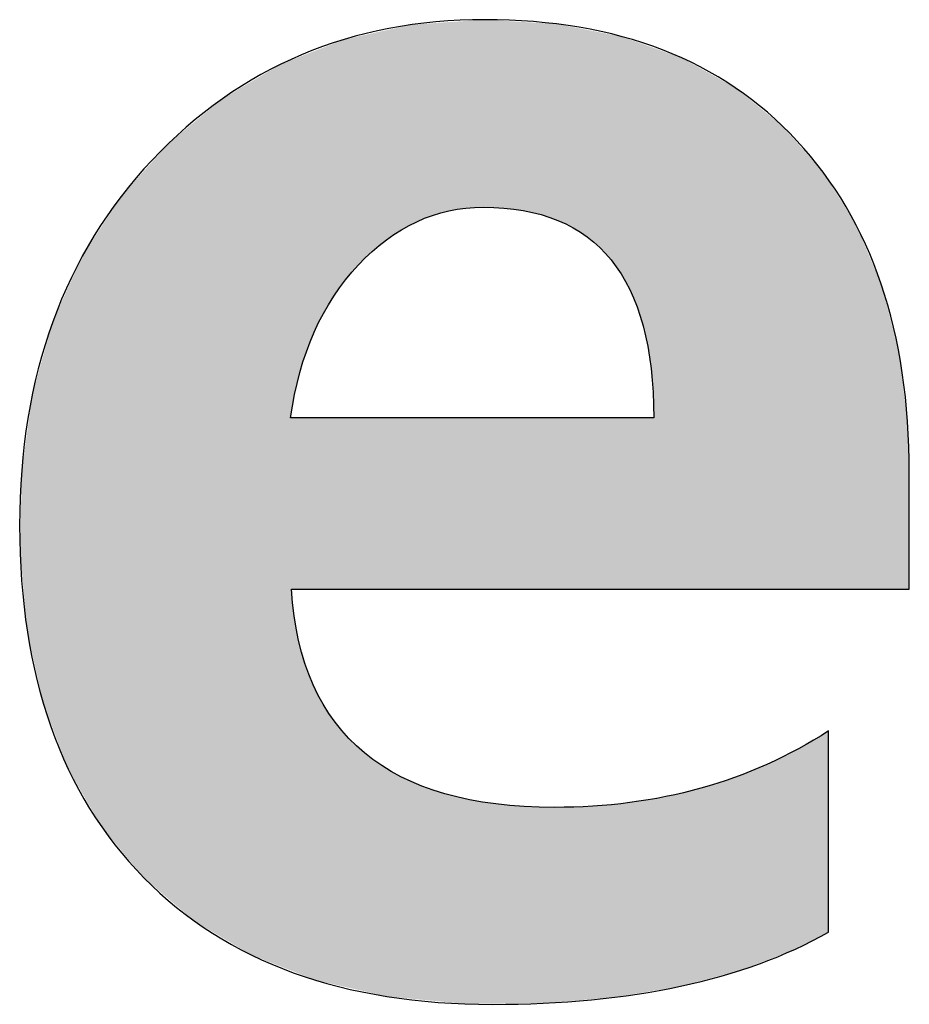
# Model space of a CAD drawing. Extents: x 68 to 125, y 76 to 211.
# Tile 82 of 89: x 101.39 to 102.66, y 206.31 to 207.71. Entities that reach past the tile are written whole.
import ezdxf

# ---------------------------------------------------------------- set-up
doc = ezdxf.new("R2010")
doc.units = 0
doc.layers.add('MAKE2D___U_53EF_U_89C1_U_0', color=7, linetype='CONTINUOUS')

# ---------------------------------------------------------------- blocks, each defined once
blk = doc.blocks.new('*U17')
at = {"layer": 'MAKE2D___U_53EF_U_89C1_U_0', "color": 252}
for points in [[(102.0125, 207.439), (102.0012, 207.7054), (102.0125, 207.7061)], [(102.0171, 207.4398), (102.0125, 207.7061), (102.0171, 207.7065)], [(102.0125, 207.439), (102.0125, 207.7061), (102.0171, 207.4398)], [(102.0238, 207.4409), (102.0171, 207.7065), (102.0238, 207.7069)], [(102.0171, 207.4398), (102.0171, 207.7065), (102.0238, 207.4409)], [(102.0252, 207.4411), (102.0238, 207.7069), (102.0252, 207.707)], [(102.0238, 207.4409), (102.0238, 207.7069), (102.0252, 207.4411)], [(102.0341, 207.4415), (102.0252, 207.707), (102.0341, 207.7076)], [(102.0252, 207.4411), (102.0252, 207.707), (102.0341, 207.4415)], [(102.0498, 207.4424), (102.0341, 207.7076), (102.0498, 207.7087)], [(102.0341, 207.4415), (102.0341, 207.7076), (102.0498, 207.4424)], [(102.0522, 207.4423), (102.0498, 207.7087), (102.0522, 207.7088)], [(102.0498, 207.4424), (102.0498, 207.7087), (102.0522, 207.4423)], [(102.0522, 207.4423), (102.0522, 207.7088), (102.068, 207.4416)], [(102.068, 207.4416), (102.0522, 207.7088), (102.068, 207.7079)], [(102.068, 207.4416), (102.068, 207.7079), (102.0791, 207.4412)], [(102.0791, 207.4412), (102.068, 207.7079), (102.0791, 207.7072)], [(102.0791, 207.4412), (102.0791, 207.7072), (102.1066, 207.4377)], [(102.1066, 207.4377), (102.0791, 207.7072), (102.1066, 207.7056)], [(101.9126, 207.3962), (101.8958, 207.6903), (101.9126, 207.6939)], [(101.9126, 207.3962), (101.9126, 207.6939), (101.9127, 207.3963)], [(101.9127, 207.3963), (101.9126, 207.6939), (101.9127, 207.6939)], [(101.9144, 207.3975), (101.9127, 207.6939), (101.9144, 207.6943)], [(101.9127, 207.3963), (101.9127, 207.6939), (101.9144, 207.3975)], [(101.919, 207.4005), (101.9144, 207.6943), (101.919, 207.6953)], [(101.9144, 207.3975), (101.9144, 207.6943), (101.919, 207.4005)], [(101.9337, 207.4103), (101.919, 207.6953), (101.9337, 207.6985)], [(101.919, 207.4005), (101.919, 207.6953), (101.9337, 207.4103)], [(101.9394, 207.4133), (101.9337, 207.6985), (101.9394, 207.6998)], [(101.9337, 207.4103), (101.9337, 207.6985), (101.9394, 207.4133)], [(101.9489, 207.4184), (101.9394, 207.6998), (101.9489, 207.7018)], [(101.9394, 207.4133), (101.9394, 207.6998), (101.9489, 207.4184)], [(101.9555, 207.4218), (101.9489, 207.7018), (101.9555, 207.7023)], [(101.9489, 207.4184), (101.9489, 207.7018), (101.9555, 207.4218)], [(101.9628, 207.4248), (101.9555, 207.7023), (101.9628, 207.7028)], [(101.9555, 207.4218), (101.9555, 207.7023), (101.9628, 207.4248)], [(101.978, 207.4308), (101.9628, 207.7028), (101.978, 207.7038)], [(101.9628, 207.4248), (101.9628, 207.7028), (101.978, 207.4308)], [(102.0012, 207.4372), (101.978, 207.7038), (102.0012, 207.7054)], [(101.978, 207.4308), (101.978, 207.7038), (102.0012, 207.4372)], [(102.0012, 207.4372), (102.0012, 207.7054), (102.0125, 207.439)], [(102.1066, 207.4377), (102.1066, 207.7056), (102.1289, 207.4326)], [(102.1289, 207.4326), (102.1066, 207.7056), (102.1289, 207.7043)], [(102.1289, 207.4326), (102.1289, 207.7043), (102.1293, 207.4325)], [(102.1293, 207.4325), (102.1289, 207.7043), (102.1293, 207.7043)], [(102.1293, 207.4325), (102.1293, 207.7043), (102.1322, 207.4318)], [(102.1322, 207.4318), (102.1293, 207.7043), (102.1322, 207.7041)], [(102.1322, 207.4318), (102.1322, 207.7041), (102.1343, 207.4311)], [(102.1343, 207.4311), (102.1322, 207.7041), (102.1343, 207.704)], [(102.1343, 207.4311), (102.1343, 207.704), (102.1351, 207.4308)], [(102.1351, 207.4308), (102.1343, 207.704), (102.1351, 207.7039)], [(102.1351, 207.4308), (102.1351, 207.7039), (102.1541, 207.4242)], [(102.1541, 207.4242), (102.1351, 207.7039), (102.1541, 207.7028)], [(102.1541, 207.4242), (102.1541, 207.7028), (102.1558, 207.4237)], [(102.1558, 207.4237), (102.1541, 207.7028), (102.1558, 207.7025)], [(102.1558, 207.4237), (102.1558, 207.7025), (102.158, 207.4226)], [(102.158, 207.4226), (102.1558, 207.7025), (102.158, 207.7021)], [(102.158, 207.4226), (102.158, 207.7021), (102.1725, 207.4156)], [(102.1725, 207.4156), (102.158, 207.7021), (102.1725, 207.6992)], [(102.1725, 207.4156), (102.1725, 207.6992), (102.1776, 207.4131)], [(102.1776, 207.4131), (102.1725, 207.6992), (102.1776, 207.6983)], [(102.1776, 207.4131), (102.1776, 207.6983), (102.1785, 207.4126)], [(102.1785, 207.4126), (102.1776, 207.6983), (102.1785, 207.6981)], [(102.1785, 207.4126), (102.1785, 207.6981), (102.1975, 207.4003)], [(102.1975, 207.4003), (102.1785, 207.6981), (102.1975, 207.6944)], [(102.1975, 207.4003), (102.1975, 207.6944), (102.2115, 207.3884)], [(102.2115, 207.3884), (102.1975, 207.6944), (102.2115, 207.6917)], [(101.8489, 207.3318), (101.8375, 207.675), (101.8489, 207.6794)], [(101.8524, 207.3366), (101.8489, 207.6794), (101.8524, 207.6808)], [(101.8489, 207.3318), (101.8489, 207.6794), (101.8524, 207.3366)], [(101.8541, 207.3391), (101.8524, 207.6808), (101.8541, 207.6812)], [(101.8524, 207.3366), (101.8524, 207.6808), (101.8541, 207.3391)], [(101.8567, 207.3421), (101.8541, 207.6812), (101.8567, 207.6817)], [(101.8541, 207.3391), (101.8541, 207.6812), (101.8567, 207.3421)], [(101.8712, 207.3589), (101.8567, 207.6817), (101.8712, 207.6849)], [(101.8567, 207.3421), (101.8567, 207.6817), (101.8712, 207.3589)], [(101.8725, 207.3604), (101.8712, 207.6849), (101.8725, 207.6852)], [(101.8712, 207.3589), (101.8712, 207.6849), (101.8725, 207.3604)], [(101.881, 207.3686), (101.8725, 207.6852), (101.881, 207.687)], [(101.8725, 207.3604), (101.8725, 207.6852), (101.881, 207.3686)], [(101.8922, 207.3796), (101.881, 207.687), (101.8922, 207.6895)], [(101.881, 207.3686), (101.881, 207.687), (101.8922, 207.3796)], [(101.8958, 207.3825), (101.8922, 207.6895), (101.8958, 207.6903)], [(101.8922, 207.3796), (101.8922, 207.6895), (101.8958, 207.3825)], [(101.8958, 207.3825), (101.8958, 207.6903), (101.9126, 207.3962)], [(102.2115, 207.3884), (102.2115, 207.6917), (102.2155, 207.3851)], [(102.2155, 207.3851), (102.2115, 207.6917), (102.2155, 207.6909)], [(102.2155, 207.3851), (102.2155, 207.6909), (102.2316, 207.3676)], [(102.2316, 207.3676), (102.2155, 207.6909), (102.2316, 207.6878)], [(102.2316, 207.3676), (102.2316, 207.6878), (102.2366, 207.3606)], [(102.2366, 207.3606), (102.2316, 207.6878), (102.2366, 207.6868)], [(102.2366, 207.3606), (102.2366, 207.6868), (102.2445, 207.3495)], [(102.2445, 207.3495), (102.2366, 207.6868), (102.2445, 207.6852)], [(102.2445, 207.3495), (102.2445, 207.6852), (102.2458, 207.3477)], [(102.2458, 207.3477), (102.2445, 207.6852), (102.2458, 207.685)], [(102.2458, 207.3477), (102.2458, 207.685), (102.2474, 207.3448)], [(102.2474, 207.3448), (102.2458, 207.685), (102.2474, 207.6847)], [(102.2474, 207.3448), (102.2474, 207.6847), (102.2581, 207.3255)], [(102.2581, 207.3255), (102.2474, 207.6847), (102.2581, 207.6809)], [(102.2581, 207.3255), (102.2581, 207.6809), (102.2582, 207.3253)], [(102.2582, 207.3253), (102.2581, 207.6809), (102.2582, 207.6808)], [(102.2582, 207.3253), (102.2582, 207.6808), (102.2583, 207.325)], [(102.2583, 207.325), (102.2582, 207.6808), (102.2583, 207.6808)], [(102.2583, 207.325), (102.2583, 207.6808), (102.2685, 207.301)], [(102.2685, 207.301), (102.2583, 207.6808), (102.2685, 207.6772)], [(101.8098, 207.2652), (101.8065, 207.6629), (101.8098, 207.6642)], [(101.8098, 207.2652), (101.8098, 207.6642), (101.8099, 207.2654)], [(101.8099, 207.2654), (101.8098, 207.6642), (101.8099, 207.6642)], [(101.8116, 207.2688), (101.8099, 207.6642), (101.8116, 207.6649)], [(101.8099, 207.2654), (101.8099, 207.6642), (101.8116, 207.2688)], [(101.8226, 207.2911), (101.8116, 207.6649), (101.8226, 207.6692)], [(101.8116, 207.2688), (101.8116, 207.6649), (101.8226, 207.2911)], [(101.8226, 207.2911), (101.8226, 207.6692), (101.8228, 207.2915)], [(101.8228, 207.2915), (101.8226, 207.6692), (101.8228, 207.6692)], [(101.8237, 207.293), (101.8228, 207.6692), (101.8237, 207.6696)], [(101.8228, 207.2915), (101.8228, 207.6692), (101.8237, 207.293)], [(101.8349, 207.3116), (101.8237, 207.6696), (101.8349, 207.674)], [(101.8237, 207.293), (101.8237, 207.6696), (101.8349, 207.3116)], [(101.8375, 207.3161), (101.8349, 207.674), (101.8375, 207.675)], [(101.8349, 207.3116), (101.8349, 207.674), (101.8375, 207.3161)], [(101.8375, 207.3161), (101.8375, 207.675), (101.8489, 207.3318)], [(102.2685, 207.301), (102.2685, 207.6772), (102.27, 207.2963)], [(102.27, 207.2963), (102.2685, 207.6772), (102.27, 207.6766)], [(102.27, 207.2963), (102.27, 207.6766), (102.277, 207.2741)], [(102.277, 207.2741), (102.27, 207.6766), (102.277, 207.6741)], [(102.277, 207.2741), (102.277, 207.6741), (102.2794, 207.2636)], [(102.2794, 207.2636), (102.277, 207.6741), (102.2794, 207.6733)], [(102.2794, 207.2636), (102.2794, 207.6733), (102.2836, 207.2449)], [(102.2836, 207.2449), (102.2794, 207.6733), (102.2836, 207.6717)], [(102.2836, 207.2449), (102.2836, 207.6717), (102.2864, 207.2268)], [(102.2864, 207.2268), (102.2836, 207.6717), (102.2864, 207.6708)], [(102.2864, 207.2268), (102.2864, 207.6708), (102.2884, 207.2134)], [(102.2884, 207.2134), (102.2864, 207.6708), (102.2884, 207.6701)], [(102.2884, 207.2134), (102.2884, 207.6701), (102.2907, 207.1859)], [(102.2907, 207.1859), (102.2884, 207.6701), (102.2907, 207.6692)], [(102.2907, 207.1859), (102.2907, 207.6692), (102.2912, 207.1795)], [(102.2912, 207.1795), (102.2907, 207.6692), (102.2912, 207.669)], [(102.2912, 207.1795), (102.2912, 207.669), (102.2922, 207.1433)], [(102.2922, 207.1433), (102.2912, 207.669), (102.2922, 207.6687)], [(102.2922, 206.8997), (102.2922, 207.6687), (102.3301, 206.8997)], [(102.3301, 206.8997), (102.2922, 207.6687), (102.3301, 207.6551)], [(101.7761, 206.3585), (101.7626, 207.6457), (101.7761, 207.651)], [(101.7773, 207.1505), (101.7761, 207.651), (101.7773, 207.6515)], [(101.7761, 207.1433), (101.7761, 207.651), (101.7773, 207.1505)], [(101.7776, 207.1518), (101.7773, 207.6515), (101.7776, 207.6516)], [(101.7773, 207.1505), (101.7773, 207.6515), (101.7776, 207.1518)], [(101.7779, 207.1539), (101.7776, 207.6516), (101.7779, 207.6517)], [(101.7776, 207.1518), (101.7776, 207.6516), (101.7776, 207.1522)], [(101.7776, 207.1522), (101.7776, 207.6516), (101.7776, 207.6516)], [(101.7776, 207.1522), (101.7776, 207.6516), (101.7779, 207.1539)], [(101.7789, 207.1594), (101.7779, 207.6517), (101.7789, 207.6521)], [(101.7779, 207.1539), (101.7779, 207.6517), (101.7789, 207.1594)], [(101.7818, 207.1763), (101.7789, 207.6521), (101.7818, 207.6532)], [(101.7789, 207.1594), (101.7789, 207.6521), (101.7818, 207.1763)], [(101.7819, 207.1765), (101.7818, 207.6532), (101.7819, 207.6533)], [(101.7818, 207.1763), (101.7818, 207.6532), (101.7819, 207.1765)], [(101.7871, 207.1984), (101.7819, 207.6533), (101.7871, 207.6553)], [(101.7819, 207.1765), (101.7819, 207.6533), (101.7871, 207.1984)], [(101.7876, 207.2003), (101.7871, 207.6553), (101.7876, 207.6555)], [(101.7871, 207.1984), (101.7871, 207.6553), (101.7876, 207.2003)], [(101.7888, 207.2054), (101.7876, 207.6555), (101.7888, 207.656)], [(101.7876, 207.2003), (101.7876, 207.6555), (101.7888, 207.2054)], [(101.7894, 207.2076), (101.7888, 207.656), (101.7894, 207.6562)], [(101.7888, 207.2054), (101.7888, 207.656), (101.7894, 207.2076)], [(101.7983, 207.2358), (101.7894, 207.6562), (101.7983, 207.6597)], [(101.7894, 207.2076), (101.7894, 207.6562), (101.7983, 207.2358)], [(101.7987, 207.2372), (101.7983, 207.6597), (101.7987, 207.6598)], [(101.7983, 207.2358), (101.7983, 207.6597), (101.7987, 207.2372)], [(101.8022, 207.2459), (101.7987, 207.6598), (101.8022, 207.6612)], [(101.7987, 207.2372), (101.7987, 207.6598), (101.8022, 207.2459)], [(101.8065, 207.2568), (101.8022, 207.6612), (101.8065, 207.6629)], [(101.8022, 207.2459), (101.8022, 207.6612), (101.8065, 207.2568)], [(101.8065, 207.2568), (101.8065, 207.6629), (101.8098, 207.2652)], [(102.3301, 206.8997), (102.3301, 207.6551), (102.3319, 206.8997)], [(102.3319, 206.8997), (102.3301, 207.6551), (102.3319, 207.6545)], [(102.3319, 206.8997), (102.3319, 207.6545), (102.3343, 206.8997)], [(102.3343, 206.8997), (102.3319, 207.6545), (102.3343, 207.6532)], [(102.3343, 206.8997), (102.3343, 207.6532), (102.3773, 206.8997)], [(102.3773, 206.8997), (102.3343, 207.6532), (102.3773, 207.6292)], [(101.7626, 206.3638), (101.7205, 207.6208), (101.7626, 207.6457)], [(101.7626, 206.3638), (101.7626, 207.6457), (101.7761, 206.3585)], [(102.3773, 206.8997), (102.3773, 207.6292), (102.4067, 206.8997)], [(102.4067, 206.8997), (102.3773, 207.6292), (102.4067, 207.6128)], [(101.7205, 206.3803), (101.6796, 207.5966), (101.7205, 207.6208)], [(101.7205, 206.3803), (101.7205, 207.6208), (101.7626, 206.3638)], [(102.4067, 206.8997), (102.4067, 207.6128), (102.4078, 206.8997)], [(102.4078, 206.8997), (102.4067, 207.6128), (102.4078, 207.6122)], [(102.4078, 206.8997), (102.4078, 207.6122), (102.4157, 206.8997)], [(102.4157, 206.8997), (102.4078, 207.6122), (102.4157, 207.6058)], [(101.6796, 206.4047), (101.6392, 207.5632), (101.6796, 207.5966)], [(101.6796, 206.4047), (101.6796, 207.5966), (101.7205, 206.3803)], [(102.4157, 206.8997), (102.4157, 207.6058), (102.475, 206.8997)], [(102.475, 206.8997), (102.4157, 207.6058), (102.475, 207.5578)], [(101.6392, 206.4288), (101.6034, 207.5335), (101.6392, 207.5632)], [(101.6392, 206.4288), (101.6392, 207.5632), (101.6796, 206.4047)], [(102.475, 206.8997), (102.475, 207.5578), (102.4754, 206.8997)], [(102.4754, 206.8997), (102.475, 207.5578), (102.4754, 207.5572)], [(102.4754, 206.8997), (102.4754, 207.5572), (102.4858, 206.8997)], [(102.4858, 206.8997), (102.4754, 207.5572), (102.4858, 207.5454)], [(102.4858, 206.8997), (102.4858, 207.5454), (102.4932, 206.8997)], [(102.4932, 206.8997), (102.4858, 207.5454), (102.4932, 207.537)], [(101.6034, 206.4594), (101.568, 207.494), (101.6034, 207.5335)], [(101.6034, 206.4594), (101.6034, 207.5335), (101.6392, 206.4288)], [(102.4932, 206.8997), (102.4932, 207.537), (102.5291, 206.8997)], [(102.5291, 206.8997), (102.4932, 207.537), (102.5291, 207.4963)], [(102.5291, 206.8997), (102.5291, 207.4963), (102.5328, 206.8997)], [(102.5328, 206.8997), (102.5291, 207.4963), (102.5328, 207.492)], [(101.568, 206.4898), (101.5355, 207.4576), (101.568, 207.494)], [(101.568, 206.4898), (101.568, 207.494), (101.6034, 206.4594)], [(102.5328, 206.8997), (102.5328, 207.492), (102.533, 206.8997)], [(102.533, 206.8997), (102.5328, 207.492), (102.533, 207.4917)], [(102.533, 206.8997), (102.533, 207.4917), (102.5377, 206.8997)], [(102.5377, 206.8997), (102.533, 207.4917), (102.5377, 207.4843)], [(102.5377, 206.8997), (102.5377, 207.4843), (102.5405, 206.8997)], [(102.5405, 206.8997), (102.5377, 207.4843), (102.5405, 207.4797)], [(102.5405, 206.8997), (102.5405, 207.4797), (102.5741, 206.8997)], [(102.5741, 206.8997), (102.5405, 207.4797), (102.5741, 207.426)], [(101.5355, 206.529), (101.508, 207.4154), (101.5355, 207.4576)], [(101.5355, 206.529), (101.5355, 207.4576), (101.568, 206.4898)], [(101.508, 206.5621), (101.4803, 207.3729), (101.508, 207.4154)], [(101.508, 206.5621), (101.508, 207.4154), (101.5355, 206.529)], [(102.5741, 206.8997), (102.5741, 207.426), (102.5796, 206.8997)], [(102.5796, 206.8997), (102.5741, 207.426), (102.5796, 207.4171)], [(102.5796, 206.8997), (102.5796, 207.4171), (102.6079, 206.8997)], [(102.6079, 206.8997), (102.5796, 207.4171), (102.6079, 207.3503)], [(101.4803, 206.61), (101.4604, 207.3286), (101.4803, 207.3729)], [(101.4803, 206.61), (101.4803, 207.3729), (101.508, 206.5621)], [(102.6079, 206.8997), (102.6079, 207.3503), (102.6152, 206.8997)], [(102.6152, 206.8997), (102.6079, 207.3503), (102.6152, 207.3331)], [(101.4604, 206.6444), (101.4385, 207.2798), (101.4604, 207.3286)], [(101.4604, 206.6444), (101.4604, 207.3286), (101.4803, 206.61)], [(102.6152, 206.8997), (102.6152, 207.3331), (102.6334, 206.8997)], [(102.6334, 206.8997), (102.6152, 207.3331), (102.6334, 207.2634)], [(101.4385, 206.7019), (101.4253, 207.233), (101.4385, 207.2798)], [(101.4385, 206.7019), (101.4385, 207.2798), (101.4604, 206.6444)], [(102.6334, 206.8997), (102.6334, 207.2634), (102.6395, 206.8997)], [(102.6395, 206.8997), (102.6334, 207.2634), (102.6395, 207.2401)], [(101.4253, 206.7366), (101.4098, 207.1782), (101.4253, 207.233)], [(101.4253, 206.7366), (101.4253, 207.233), (101.4385, 206.7019)], [(102.6395, 206.8997), (102.6395, 207.2401), (102.6495, 206.8997)], [(102.6495, 206.8997), (102.6395, 207.2401), (102.6495, 207.1622)], [(101.4098, 206.8058), (101.4025, 207.126), (101.4098, 207.1782)], [(101.4098, 206.8058), (101.4098, 207.1782), (101.4253, 206.7366)], [(102.6495, 206.8997), (102.6495, 207.1622), (102.6526, 206.8997)], [(102.6526, 206.8997), (102.6495, 207.1622), (102.6526, 207.138)], [(101.7761, 206.3585), (101.7761, 207.1433), (101.7773, 206.358)], [(101.7773, 206.358), (101.7761, 207.1433), (101.7773, 207.1433)], [(101.7773, 206.8997), (101.7773, 207.1433), (101.7776, 206.8997)], [(101.7776, 206.8997), (101.7773, 207.1433), (101.7776, 207.1433)], [(101.7776, 206.8997), (101.7776, 207.1433), (101.7776, 206.8997)], [(101.7776, 206.8997), (101.7776, 207.1433), (101.7776, 207.1433)], [(101.7776, 206.8997), (101.7776, 207.1433), (101.7779, 206.8997)], [(101.7779, 206.8997), (101.7776, 207.1433), (101.7779, 207.1433)], [(101.7779, 206.8997), (101.7779, 207.1433), (101.7789, 206.8997)], [(101.7789, 206.8997), (101.7779, 207.1433), (101.7789, 207.1433)], [(101.7789, 206.8997), (101.7789, 207.1433), (101.7818, 206.8997)], [(101.7818, 206.8997), (101.7789, 207.1433), (101.7818, 207.1433)], [(101.7818, 206.8997), (101.7818, 207.1433), (101.7819, 206.8997)], [(101.7819, 206.8997), (101.7818, 207.1433), (101.7819, 207.1433)], [(101.7819, 206.8997), (101.7819, 207.1433), (101.7871, 206.8997)], [(101.7871, 206.8997), (101.7819, 207.1433), (101.7871, 207.1433)], [(101.7871, 206.8997), (101.7871, 207.1433), (101.7876, 206.8997)], [(101.7876, 206.8997), (101.7871, 207.1433), (101.7876, 207.1433)], [(101.7876, 206.8997), (101.7876, 207.1433), (101.7888, 206.8997)], [(101.7888, 206.8997), (101.7876, 207.1433), (101.7888, 207.1433)], [(101.7888, 206.8997), (101.7888, 207.1433), (101.7894, 206.8997)], [(101.7894, 206.8997), (101.7888, 207.1433), (101.7894, 207.1433)], [(101.7894, 206.8997), (101.7894, 207.1433), (101.7983, 206.8997)], [(101.7983, 206.8997), (101.7894, 207.1433), (101.7983, 207.1433)], [(101.7983, 206.8997), (101.7983, 207.1433), (101.7987, 206.8997)], [(101.7987, 206.8997), (101.7983, 207.1433), (101.7987, 207.1433)], [(101.7987, 206.8997), (101.7987, 207.1433), (101.8022, 206.8997)], [(101.8022, 206.8997), (101.7987, 207.1433), (101.8022, 207.1433)], [(101.8022, 206.8997), (101.8022, 207.1433), (101.8065, 206.8997)], [(101.8065, 206.8997), (101.8022, 207.1433), (101.8065, 207.1433)], [(101.8065, 206.8997), (101.8065, 207.1433), (101.8098, 206.8997)], [(101.8098, 206.8997), (101.8065, 207.1433), (101.8098, 207.1433)], [(101.8098, 206.8997), (101.8098, 207.1433), (101.8099, 206.8997)], [(101.8099, 206.8997), (101.8098, 207.1433), (101.8099, 207.1433)], [(101.8099, 206.8997), (101.8099, 207.1433), (101.8116, 206.8997)], [(101.8116, 206.8997), (101.8099, 207.1433), (101.8116, 207.1433)], [(101.8116, 206.8997), (101.8116, 207.1433), (101.8226, 206.8997)], [(101.8226, 206.8997), (101.8116, 207.1433), (101.8226, 207.1433)], [(101.8226, 206.8997), (101.8226, 207.1433), (101.8228, 206.8997)], [(101.8228, 206.8997), (101.8226, 207.1433), (101.8228, 207.1433)], [(101.8228, 206.8997), (101.8228, 207.1433), (101.8237, 206.8997)], [(101.8237, 206.8997), (101.8228, 207.1433), (101.8237, 207.1433)], [(101.8237, 206.8997), (101.8237, 207.1433), (101.8349, 206.8997)], [(101.8349, 206.8997), (101.8237, 207.1433), (101.8349, 207.1433)], [(101.8349, 206.8997), (101.8349, 207.1433), (101.8375, 206.8997)], [(101.8375, 206.8997), (101.8349, 207.1433), (101.8375, 207.1433)], [(101.8375, 206.8997), (101.8375, 207.1433), (101.8489, 206.8997)], [(101.8489, 206.8997), (101.8375, 207.1433), (101.8489, 207.1433)], [(101.8489, 206.8997), (101.8489, 207.1433), (101.8524, 206.8997)], [(101.8524, 206.8997), (101.8489, 207.1433), (101.8524, 207.1433)], [(101.8524, 206.8997), (101.8524, 207.1433), (101.8541, 206.8997)], [(101.8541, 206.8997), (101.8524, 207.1433), (101.8541, 207.1433)], [(101.8541, 206.8997), (101.8541, 207.1433), (101.8567, 206.8997)], [(101.8567, 206.8997), (101.8541, 207.1433), (101.8567, 207.1433)], [(101.8567, 206.8997), (101.8567, 207.1433), (101.8712, 206.8997)], [(101.8712, 206.8997), (101.8567, 207.1433), (101.8712, 207.1433)], [(101.8712, 206.8997), (101.8712, 207.1433), (101.8725, 206.8997)], [(101.8725, 206.8997), (101.8712, 207.1433), (101.8725, 207.1433)], [(101.8725, 206.8997), (101.8725, 207.1433), (101.881, 206.8997)], [(101.881, 206.8997), (101.8725, 207.1433), (101.881, 207.1433)], [(101.881, 206.8997), (101.881, 207.1433), (101.8922, 206.8997)], [(101.8922, 206.8997), (101.881, 207.1433), (101.8922, 207.1433)], [(101.8922, 206.8997), (101.8922, 207.1433), (101.8958, 206.8997)], [(101.8958, 206.8997), (101.8922, 207.1433), (101.8958, 207.1433)], [(101.8958, 206.8997), (101.8958, 207.1433), (101.9126, 206.8997)], [(101.9126, 206.8997), (101.8958, 207.1433), (101.9126, 207.1433)], [(101.9126, 206.8997), (101.9126, 207.1433), (101.9127, 206.8997)], [(101.9127, 206.8997), (101.9126, 207.1433), (101.9127, 207.1433)], [(101.9127, 206.8997), (101.9127, 207.1433), (101.9144, 206.8997)], [(101.9144, 206.8997), (101.9127, 207.1433), (101.9144, 207.1433)], [(101.9144, 206.8997), (101.9144, 207.1433), (101.919, 206.8997)], [(101.919, 206.8997), (101.9144, 207.1433), (101.919, 207.1433)], [(101.919, 206.8997), (101.919, 207.1433), (101.9337, 206.8997)], [(101.9337, 206.8997), (101.919, 207.1433), (101.9337, 207.1433)], [(101.9337, 206.8997), (101.9337, 207.1433), (101.9394, 206.8997)], [(101.9394, 206.8997), (101.9337, 207.1433), (101.9394, 207.1433)], [(101.9394, 206.8997), (101.9394, 207.1433), (101.9489, 206.8997)], [(101.9489, 206.8997), (101.9394, 207.1433), (101.9489, 207.1433)], [(101.9489, 206.8997), (101.9489, 207.1433), (101.9555, 206.8997)], [(101.9555, 206.8997), (101.9489, 207.1433), (101.9555, 207.1433)], [(101.9555, 206.8997), (101.9555, 207.1433), (101.9628, 206.8997)], [(101.9628, 206.8997), (101.9555, 207.1433), (101.9628, 207.1433)], [(101.9628, 206.8997), (101.9628, 207.1433), (101.978, 206.8997)], [(101.978, 206.8997), (101.9628, 207.1433), (101.978, 207.1433)], [(101.978, 206.8997), (101.978, 207.1433), (102.0012, 206.8997)], [(102.0012, 206.8997), (101.978, 207.1433), (102.0012, 207.1433)], [(102.0012, 206.8997), (102.0012, 207.1433), (102.0125, 206.8997)], [(102.0125, 206.8997), (102.0012, 207.1433), (102.0125, 207.1433)], [(102.0125, 206.8997), (102.0125, 207.1433), (102.0171, 206.8997)], [(102.0171, 206.8997), (102.0125, 207.1433), (102.0171, 207.1433)], [(102.0171, 206.8997), (102.0171, 207.1433), (102.0238, 206.8997)], [(102.0238, 206.8997), (102.0171, 207.1433), (102.0238, 207.1433)], [(102.0238, 206.8997), (102.0238, 207.1433), (102.0252, 206.8997)], [(102.0252, 206.8997), (102.0238, 207.1433), (102.0252, 207.1433)], [(102.0252, 206.8997), (102.0252, 207.1433), (102.0341, 206.8997)], [(102.0341, 206.8997), (102.0252, 207.1433), (102.0341, 207.1433)], [(102.0341, 206.8997), (102.0341, 207.1433), (102.0498, 206.8997)], [(102.0498, 206.8997), (102.0341, 207.1433), (102.0498, 207.1433)], [(102.0498, 206.8997), (102.0498, 207.1433), (102.0522, 206.8997)], [(102.0522, 206.8997), (102.0498, 207.1433), (102.0522, 207.1433)], [(102.0522, 206.8997), (102.0522, 207.1433), (102.068, 206.8997)], [(102.068, 206.8997), (102.0522, 207.1433), (102.068, 207.1433)], [(102.068, 206.8997), (102.068, 207.1433), (102.0791, 206.8997)], [(102.0791, 206.8997), (102.068, 207.1433), (102.0791, 207.1433)], [(102.0791, 206.8997), (102.0791, 207.1433), (102.1066, 206.8997)], [(102.1066, 206.8997), (102.0791, 207.1433), (102.1066, 207.1433)], [(102.1066, 206.8997), (102.1066, 207.1433), (102.1289, 206.8997)], [(102.1289, 206.8997), (102.1066, 207.1433), (102.1289, 207.1433)], [(102.1289, 206.8997), (102.1289, 207.1433), (102.1293, 206.8997)], [(102.1293, 206.8997), (102.1289, 207.1433), (102.1293, 207.1433)], [(102.1293, 206.8997), (102.1293, 207.1433), (102.1322, 206.8997)], [(102.1322, 206.8997), (102.1293, 207.1433), (102.1322, 207.1433)], [(102.1322, 206.8997), (102.1322, 207.1433), (102.1343, 206.8997)], [(102.1343, 206.8997), (102.1322, 207.1433), (102.1343, 207.1433)], [(102.1343, 206.8997), (102.1343, 207.1433), (102.1351, 206.8997)], [(102.1351, 206.8997), (102.1343, 207.1433), (102.1351, 207.1433)], [(102.1351, 206.8997), (102.1351, 207.1433), (102.1541, 206.8997)], [(102.1541, 206.8997), (102.1351, 207.1433), (102.1541, 207.1433)], [(102.1541, 206.8997), (102.1541, 207.1433), (102.1558, 206.8997)], [(102.1558, 206.8997), (102.1541, 207.1433), (102.1558, 207.1433)], [(102.1558, 206.8997), (102.1558, 207.1433), (102.158, 206.8997)], [(102.158, 206.8997), (102.1558, 207.1433), (102.158, 207.1433)], [(102.158, 206.8997), (102.158, 207.1433), (102.1725, 206.8997)], [(102.1725, 206.8997), (102.158, 207.1433), (102.1725, 207.1433)], [(102.1725, 206.8997), (102.1725, 207.1433), (102.1776, 206.8997)], [(102.1776, 206.8997), (102.1725, 207.1433), (102.1776, 207.1433)], [(102.1776, 206.8997), (102.1776, 207.1433), (102.1785, 206.8997)], [(102.1785, 206.8997), (102.1776, 207.1433), (102.1785, 207.1433)], [(102.1785, 206.8997), (102.1785, 207.1433), (102.1975, 206.8997)], [(102.1975, 206.8997), (102.1785, 207.1433), (102.1975, 207.1433)], [(102.1975, 206.8997), (102.1975, 207.1433), (102.2115, 206.8997)], [(102.2115, 206.8997), (102.1975, 207.1433), (102.2115, 207.1433)], [(102.2115, 206.8997), (102.2115, 207.1433), (102.2155, 206.8997)], [(102.2155, 206.8997), (102.2115, 207.1433), (102.2155, 207.1433)], [(102.2155, 206.8997), (102.2155, 207.1433), (102.2316, 206.8997)], [(102.2316, 206.8997), (102.2155, 207.1433), (102.2316, 207.1433)], [(102.2316, 206.8997), (102.2316, 207.1433), (102.2366, 206.8997)], [(102.2366, 206.8997), (102.2316, 207.1433), (102.2366, 207.1433)], [(102.2366, 206.8997), (102.2366, 207.1433), (102.2445, 206.8997)], [(102.2445, 206.8997), (102.2366, 207.1433), (102.2445, 207.1433)], [(102.2445, 206.8997), (102.2445, 207.1433), (102.2458, 206.8997)], [(102.2458, 206.8997), (102.2445, 207.1433), (102.2458, 207.1433)], [(102.2458, 206.8997), (102.2458, 207.1433), (102.2474, 206.8997)], [(102.2474, 206.8997), (102.2458, 207.1433), (102.2474, 207.1433)], [(102.2474, 206.8997), (102.2474, 207.1433), (102.2581, 206.8997)], [(102.2581, 206.8997), (102.2474, 207.1433), (102.2581, 207.1433)], [(102.2581, 206.8997), (102.2581, 207.1433), (102.2582, 206.8997)], [(102.2582, 206.8997), (102.2581, 207.1433), (102.2582, 207.1433)], [(102.2582, 206.8997), (102.2582, 207.1433), (102.2583, 206.8997)], [(102.2583, 206.8997), (102.2582, 207.1433), (102.2583, 207.1433)], [(102.2583, 206.8997), (102.2583, 207.1433), (102.2685, 206.8997)], [(102.2685, 206.8997), (102.2583, 207.1433), (102.2685, 207.1433)], [(102.2685, 206.8997), (102.2685, 207.1433), (102.27, 206.8997)], [(102.27, 206.8997), (102.2685, 207.1433), (102.27, 207.1433)], [(102.27, 206.8997), (102.27, 207.1433), (102.277, 206.8997)], [(102.277, 206.8997), (102.27, 207.1433), (102.277, 207.1433)], [(102.277, 206.8997), (102.277, 207.1433), (102.2794, 206.8997)], [(102.2794, 206.8997), (102.277, 207.1433), (102.2794, 207.1433)], [(102.2794, 206.8997), (102.2794, 207.1433), (102.2836, 206.8997)], [(102.2836, 206.8997), (102.2794, 207.1433), (102.2836, 207.1433)], [(102.2836, 206.8997), (102.2836, 207.1433), (102.2864, 206.8997)], [(102.2864, 206.8997), (102.2836, 207.1433), (102.2864, 207.1433)], [(102.2864, 206.8997), (102.2864, 207.1433), (102.2884, 206.8997)], [(102.2884, 206.8997), (102.2864, 207.1433), (102.2884, 207.1433)], [(102.2884, 206.8997), (102.2884, 207.1433), (102.2907, 206.8997)], [(102.2907, 206.8997), (102.2884, 207.1433), (102.2907, 207.1433)], [(102.2907, 206.8997), (102.2907, 207.1433), (102.2912, 206.8997)], [(102.2912, 206.8997), (102.2907, 207.1433), (102.2912, 207.1433)], [(102.2912, 206.8997), (102.2912, 207.1433), (102.2922, 206.8997)], [(102.2922, 206.8997), (102.2912, 207.1433), (102.2922, 207.1433)], [(102.6526, 206.8997), (102.6526, 207.138), (102.6549, 206.8997)], [(102.6549, 206.8997), (102.6526, 207.138), (102.6549, 207.0836)], [(101.4025, 206.8387), (101.3944, 207.0682), (101.4025, 207.126)], [(101.4025, 206.8387), (101.4025, 207.126), (101.4098, 206.8058)], [(102.6549, 206.8997), (102.6549, 207.0836), (102.6551, 206.8997)], [(102.6551, 206.8997), (102.6549, 207.0836), (102.6551, 207.0696)], [(101.3944, 206.9263), (101.3921, 206.9507), (101.3944, 207.0682)], [(101.3944, 206.9263), (101.3944, 207.0682), (101.4025, 206.8387)], [(102.6551, 206.8997), (102.6551, 207.0696), (102.6551, 206.8997)], [(102.6551, 206.8997), (102.6551, 207.0696), (102.6551, 207.0649)], [(101.7773, 206.358), (101.7773, 206.8997), (101.7776, 206.3579)], [(101.7776, 206.3579), (101.7773, 206.8997), (101.7776, 206.8959)], [(101.7776, 206.3579), (101.7776, 206.8959), (101.7776, 206.3579)], [(101.7776, 206.3579), (101.7776, 206.8959), (101.7776, 206.8949)], [(101.7776, 206.3579), (101.7776, 206.8949), (101.7779, 206.3578)], [(101.7779, 206.3578), (101.7776, 206.8949), (101.7779, 206.8916)], [(101.7779, 206.3578), (101.7779, 206.8916), (101.7789, 206.3574)], [(101.7789, 206.3574), (101.7779, 206.8916), (101.7789, 206.8807)], [(101.7789, 206.3574), (101.7789, 206.8807), (101.7818, 206.3563)], [(101.7818, 206.3563), (101.7789, 206.8807), (101.7818, 206.8626)], [(101.7818, 206.3563), (101.7818, 206.8626), (101.7819, 206.3562)], [(101.7819, 206.3562), (101.7818, 206.8626), (101.7819, 206.8623)], [(101.7819, 206.3562), (101.7819, 206.8623), (101.7871, 206.3542)], [(101.7871, 206.3542), (101.7819, 206.8623), (101.7871, 206.8299)], [(101.7871, 206.3542), (101.7871, 206.8299), (101.7876, 206.354)], [(101.7876, 206.354), (101.7871, 206.8299), (101.7876, 206.8271)], [(101.7876, 206.354), (101.7876, 206.8271), (101.7888, 206.3535)], [(101.7888, 206.3535), (101.7876, 206.8271), (101.7888, 206.823)], [(101.7888, 206.3535), (101.7888, 206.823), (101.7894, 206.3533)], [(101.7894, 206.3533), (101.7888, 206.823), (101.7894, 206.8213)], [(101.7894, 206.3533), (101.7894, 206.8213), (101.7983, 206.3498)], [(101.7983, 206.3498), (101.7894, 206.8213), (101.7983, 206.7919)], [(101.7983, 206.3498), (101.7983, 206.7919), (101.7987, 206.3496)], [(101.7987, 206.3496), (101.7983, 206.7919), (101.7987, 206.7905)], [(101.7987, 206.3496), (101.7987, 206.7905), (101.8022, 206.3483)], [(101.8022, 206.3483), (101.7987, 206.7905), (101.8022, 206.779)], [(101.8022, 206.3483), (101.8022, 206.779), (101.8065, 206.3466)], [(101.8065, 206.3466), (101.8022, 206.779), (101.8065, 206.77)], [(101.8065, 206.3466), (101.8065, 206.77), (101.8098, 206.3453)], [(101.8098, 206.3453), (101.8065, 206.77), (101.8098, 206.763)], [(101.8098, 206.3453), (101.8098, 206.763), (101.8099, 206.3452)], [(101.8099, 206.3452), (101.8098, 206.763), (101.8099, 206.7628)], [(101.8099, 206.3452), (101.8099, 206.7628), (101.8116, 206.3446)], [(101.8116, 206.3446), (101.8099, 206.7628), (101.8116, 206.7593)], [(101.8116, 206.3446), (101.8116, 206.7593), (101.8226, 206.342)], [(101.8226, 206.342), (101.8116, 206.7593), (101.8226, 206.7364)], [(101.8226, 206.342), (101.8226, 206.7364), (101.8228, 206.342)], [(101.8228, 206.342), (101.8226, 206.7364), (101.8228, 206.7361)], [(101.8228, 206.342), (101.8228, 206.7361), (101.8237, 206.3418)], [(101.8237, 206.3418), (101.8228, 206.7361), (101.8237, 206.7348)], [(101.8237, 206.3418), (101.8237, 206.7348), (101.8349, 206.3392)], [(101.8349, 206.3392), (101.8237, 206.7348), (101.8349, 206.7189)], [(101.8349, 206.3392), (101.8349, 206.7189), (101.8375, 206.3386)], [(101.8375, 206.3386), (101.8349, 206.7189), (101.8375, 206.7152)], [(101.8375, 206.3386), (101.8375, 206.7152), (101.8489, 206.336)], [(101.8489, 206.336), (101.8375, 206.7152), (101.8489, 206.6991)], [(101.8489, 206.336), (101.8489, 206.6991), (101.8524, 206.3352)], [(101.8524, 206.3352), (101.8489, 206.6991), (101.8524, 206.6957)], [(101.8524, 206.3352), (101.8524, 206.6957), (101.8541, 206.3348)], [(101.8541, 206.3348), (101.8524, 206.6957), (101.8541, 206.6939)], [(101.8541, 206.3348), (101.8541, 206.6939), (101.8567, 206.3342)], [(101.8567, 206.3342), (101.8541, 206.6939), (101.8567, 206.6914)], [(101.8567, 206.3342), (101.8567, 206.6914), (101.8712, 206.3309)], [(101.8712, 206.3309), (101.8567, 206.6914), (101.8712, 206.677)], [(102.5291, 206.4063), (102.4932, 206.6716), (102.5291, 206.6919)], [(102.5328, 206.4084), (102.5291, 206.6919), (102.5328, 206.694)], [(102.5291, 206.4063), (102.5291, 206.6919), (102.5328, 206.4084)], [(102.533, 206.4085), (102.5328, 206.694), (102.533, 206.6941)], [(102.5328, 206.4084), (102.5328, 206.694), (102.533, 206.4085)], [(102.5377, 206.411), (102.533, 206.6941), (102.5377, 206.6968)], [(102.533, 206.4085), (102.533, 206.6941), (102.5377, 206.411)], [(102.5405, 206.4128), (102.5377, 206.6968), (102.5405, 206.6984)], [(102.5377, 206.411), (102.5377, 206.6968), (102.5405, 206.4128)], [(101.8712, 206.3309), (101.8712, 206.677), (101.8725, 206.3306)], [(101.8725, 206.3306), (101.8712, 206.677), (101.8725, 206.6757)], [(101.8725, 206.3306), (101.8725, 206.6757), (101.881, 206.3287)], [(101.881, 206.3287), (101.8725, 206.6757), (101.881, 206.6674)], [(102.4932, 206.3886), (102.4858, 206.6674), (102.4932, 206.6716)], [(102.4932, 206.3886), (102.4932, 206.6716), (102.5291, 206.4063)], [(101.881, 206.3287), (101.881, 206.6674), (101.8922, 206.3261)], [(101.8922, 206.3261), (101.881, 206.6674), (101.8922, 206.6596)], [(101.8922, 206.3261), (101.8922, 206.6596), (101.8958, 206.3253)], [(101.8958, 206.3253), (101.8922, 206.6596), (101.8958, 206.6571)], [(101.8958, 206.3253), (101.8958, 206.6571), (101.9126, 206.3214)], [(101.9126, 206.3214), (101.8958, 206.6571), (101.9126, 206.6455)], [(102.475, 206.3815), (102.4157, 206.6361), (102.475, 206.6613)], [(102.4754, 206.3817), (102.475, 206.6613), (102.4754, 206.6615)], [(102.475, 206.3815), (102.475, 206.6613), (102.4754, 206.3817)], [(102.4858, 206.3857), (102.4754, 206.6615), (102.4858, 206.6674)], [(102.4754, 206.3817), (102.4754, 206.6615), (102.4858, 206.3857)], [(102.4858, 206.3857), (102.4858, 206.6674), (102.4932, 206.3886)], [(101.9126, 206.3214), (101.9126, 206.6455), (101.9127, 206.3214)], [(101.9127, 206.3214), (101.9126, 206.6455), (101.9127, 206.6453)], [(101.9127, 206.3214), (101.9127, 206.6453), (101.9144, 206.3212)], [(101.9144, 206.3212), (101.9127, 206.6453), (101.9144, 206.6442)], [(101.9144, 206.3212), (101.9144, 206.6442), (101.919, 206.3208)], [(101.919, 206.3208), (101.9144, 206.6442), (101.919, 206.641)], [(101.919, 206.3208), (101.919, 206.641), (101.9337, 206.3194)], [(101.9337, 206.3194), (101.919, 206.641), (101.9337, 206.634)], [(101.9337, 206.3194), (101.9337, 206.634), (101.9394, 206.3189)], [(101.9394, 206.3189), (101.9337, 206.634), (101.9394, 206.6313)], [(101.9394, 206.3189), (101.9394, 206.6313), (101.9489, 206.318)], [(101.9489, 206.318), (101.9394, 206.6313), (101.9489, 206.6268)], [(102.4067, 206.3562), (102.3773, 206.6235), (102.4067, 206.6323)], [(102.4078, 206.3564), (102.4067, 206.6323), (102.4078, 206.6327)], [(102.4067, 206.3562), (102.4067, 206.6323), (102.4078, 206.3564)], [(102.4157, 206.3586), (102.4078, 206.6327), (102.4157, 206.6361)], [(102.4078, 206.3564), (102.4078, 206.6327), (102.4157, 206.3586)], [(102.4157, 206.3586), (102.4157, 206.6361), (102.475, 206.3815)], [(101.9489, 206.318), (101.9489, 206.6268), (101.9555, 206.3173)], [(101.9555, 206.3173), (101.9489, 206.6268), (101.9555, 206.6236)], [(101.9555, 206.3173), (101.9555, 206.6236), (101.9628, 206.3166)], [(101.9628, 206.3166), (101.9555, 206.6236), (101.9628, 206.6201)], [(101.9628, 206.3166), (101.9628, 206.6201), (101.978, 206.3152)], [(101.978, 206.3152), (101.9628, 206.6201), (101.978, 206.6154)], [(101.978, 206.3152), (101.978, 206.6154), (102.0012, 206.313)], [(102.0012, 206.313), (101.978, 206.6154), (102.0012, 206.6082)], [(102.3773, 206.3483), (102.3343, 206.6106), (102.3773, 206.6235)], [(102.3773, 206.3483), (102.3773, 206.6235), (102.4067, 206.3562)], [(102.0012, 206.313), (102.0012, 206.6082), (102.0125, 206.3119)], [(102.0125, 206.3119), (102.0012, 206.6082), (102.0125, 206.6047)], [(102.0125, 206.3119), (102.0125, 206.6047), (102.0171, 206.3115)], [(102.0171, 206.3115), (102.0125, 206.6047), (102.0171, 206.6039)], [(102.0171, 206.3115), (102.0171, 206.6039), (102.0238, 206.3109)], [(102.0238, 206.3109), (102.0171, 206.6039), (102.0238, 206.6027)], [(102.0238, 206.3109), (102.0238, 206.6027), (102.0252, 206.3109)], [(102.0252, 206.3109), (102.0238, 206.6027), (102.0252, 206.6024)], [(102.0252, 206.3109), (102.0252, 206.6024), (102.0341, 206.3109)], [(102.0341, 206.3109), (102.0252, 206.6024), (102.0341, 206.6008)], [(102.2836, 206.328), (102.2794, 206.6006), (102.2836, 206.6013)], [(102.2864, 206.3284), (102.2836, 206.6013), (102.2864, 206.6018)], [(102.2836, 206.328), (102.2836, 206.6013), (102.2864, 206.3284)], [(102.2884, 206.3288), (102.2864, 206.6018), (102.2884, 206.6022)], [(102.2864, 206.3284), (102.2864, 206.6018), (102.2884, 206.3288)], [(102.2907, 206.3292), (102.2884, 206.6022), (102.2907, 206.6026)], [(102.2884, 206.3288), (102.2884, 206.6022), (102.2907, 206.3292)], [(102.2912, 206.3293), (102.2907, 206.6026), (102.2912, 206.6027)], [(102.2907, 206.3292), (102.2907, 206.6026), (102.2912, 206.3293)], [(102.2922, 206.3294), (102.2912, 206.6027), (102.2922, 206.6029)], [(102.2912, 206.3293), (102.2912, 206.6027), (102.2922, 206.3294)], [(102.3301, 206.3357), (102.2922, 206.6029), (102.3301, 206.6099)], [(102.2922, 206.3294), (102.2922, 206.6029), (102.3301, 206.3357)], [(102.3319, 206.3362), (102.3301, 206.6099), (102.3319, 206.6102)], [(102.3301, 206.3357), (102.3301, 206.6099), (102.3319, 206.3362)], [(102.3343, 206.3368), (102.3319, 206.6102), (102.3343, 206.6106)], [(102.3319, 206.3362), (102.3319, 206.6102), (102.3343, 206.3368)], [(102.3343, 206.3368), (102.3343, 206.6106), (102.3773, 206.3483)], [(102.0341, 206.3109), (102.0341, 206.6008), (102.0498, 206.3111)], [(102.0498, 206.3111), (102.0341, 206.6008), (102.0498, 206.598)], [(102.0498, 206.3111), (102.0498, 206.598), (102.0522, 206.3111)], [(102.0522, 206.3111), (102.0498, 206.598), (102.0522, 206.5975)], [(102.0522, 206.3111), (102.0522, 206.5975), (102.068, 206.3112)], [(102.068, 206.3112), (102.0522, 206.5975), (102.068, 206.5947)], [(102.068, 206.3112), (102.068, 206.5947), (102.0791, 206.3113)], [(102.0791, 206.3113), (102.068, 206.5947), (102.0791, 206.5939)], [(102.0791, 206.3113), (102.0791, 206.5939), (102.1066, 206.3115)], [(102.1066, 206.3115), (102.0791, 206.5939), (102.1066, 206.5919)], [(102.1066, 206.3115), (102.1066, 206.5919), (102.1289, 206.3117)], [(102.1289, 206.3117), (102.1066, 206.5919), (102.1289, 206.5902)], [(102.1289, 206.3117), (102.1289, 206.5902), (102.1293, 206.3117)], [(102.1293, 206.3117), (102.1289, 206.5902), (102.1293, 206.5902)], [(102.1293, 206.3117), (102.1293, 206.5902), (102.1322, 206.3117)], [(102.1322, 206.3117), (102.1293, 206.5902), (102.1322, 206.5901)], [(102.1322, 206.3117), (102.1322, 206.5901), (102.1343, 206.3117)], [(102.1343, 206.3117), (102.1322, 206.5901), (102.1343, 206.5901)], [(102.1343, 206.3117), (102.1343, 206.5901), (102.1351, 206.3117)], [(102.1351, 206.3117), (102.1343, 206.5901), (102.1351, 206.5901)], [(102.1351, 206.3117), (102.1351, 206.5901), (102.1541, 206.3133)], [(102.1541, 206.3133), (102.1351, 206.5901), (102.1541, 206.5899)], [(102.1541, 206.3133), (102.1541, 206.5899), (102.1558, 206.3135)], [(102.1558, 206.3135), (102.1541, 206.5899), (102.1558, 206.5899)], [(102.1558, 206.3135), (102.1558, 206.5899), (102.158, 206.3136)], [(102.158, 206.3136), (102.1558, 206.5899), (102.158, 206.5899)], [(102.1725, 206.3148), (102.158, 206.5899), (102.1725, 206.5902)], [(102.158, 206.3136), (102.158, 206.5899), (102.1725, 206.3148)], [(102.1776, 206.3153), (102.1725, 206.5902), (102.1776, 206.5903)], [(102.1725, 206.3148), (102.1725, 206.5902), (102.1776, 206.3153)], [(102.1776, 206.3153), (102.1776, 206.5903), (102.1785, 206.3153)], [(102.1785, 206.3153), (102.1776, 206.5903), (102.1785, 206.5903)], [(102.1975, 206.3169), (102.1785, 206.5903), (102.1975, 206.5918)], [(102.1785, 206.3153), (102.1785, 206.5903), (102.1975, 206.3169)], [(102.2115, 206.3181), (102.1975, 206.5918), (102.2115, 206.5929)], [(102.1975, 206.3169), (102.1975, 206.5918), (102.2115, 206.3181)], [(102.2155, 206.3184), (102.2115, 206.5929), (102.2155, 206.5932)], [(102.2115, 206.3181), (102.2115, 206.5929), (102.2155, 206.3184)], [(102.2316, 206.3197), (102.2155, 206.5932), (102.2316, 206.5945)], [(102.2155, 206.3184), (102.2155, 206.5932), (102.2316, 206.3197)], [(102.2366, 206.3201), (102.2316, 206.5945), (102.2366, 206.5949)], [(102.2316, 206.3197), (102.2316, 206.5945), (102.2366, 206.3201)], [(102.2445, 206.3215), (102.2366, 206.5949), (102.2445, 206.5956)], [(102.2366, 206.3201), (102.2366, 206.5949), (102.2445, 206.3215)], [(102.2458, 206.3217), (102.2445, 206.5956), (102.2458, 206.5957)], [(102.2445, 206.3215), (102.2445, 206.5956), (102.2458, 206.3217)], [(102.2474, 206.3219), (102.2458, 206.5957), (102.2474, 206.5958)], [(102.2458, 206.3217), (102.2458, 206.5957), (102.2474, 206.3219)], [(102.2581, 206.3237), (102.2474, 206.5958), (102.2581, 206.5966)], [(102.2474, 206.3219), (102.2474, 206.5958), (102.2581, 206.3237)], [(102.2582, 206.3237), (102.2581, 206.5966), (102.2582, 206.5967)], [(102.2581, 206.3237), (102.2581, 206.5966), (102.2582, 206.3237)], [(102.2582, 206.3237), (102.2582, 206.5967), (102.2583, 206.3238)], [(102.2583, 206.3238), (102.2582, 206.5967), (102.2583, 206.5967)], [(102.2685, 206.3255), (102.2583, 206.5967), (102.2685, 206.5985)], [(102.2583, 206.3238), (102.2583, 206.5967), (102.2685, 206.3255)], [(102.27, 206.3257), (102.2685, 206.5985), (102.27, 206.5988)], [(102.2685, 206.3255), (102.2685, 206.5985), (102.27, 206.3257)], [(102.277, 206.3269), (102.27, 206.5988), (102.277, 206.6001)], [(102.27, 206.3257), (102.27, 206.5988), (102.277, 206.3269)], [(102.2794, 206.3273), (102.277, 206.6001), (102.2794, 206.6006)], [(102.277, 206.3269), (102.277, 206.6001), (102.2794, 206.3273)], [(102.2794, 206.3273), (102.2794, 206.6006), (102.2836, 206.328)]]:
    blk.add_solid(points, dxfattribs=at)
blk = doc.blocks.new('BLOCK_2')
at = {"layer": 'MAKE2D___U_53EF_U_89C1_U_0'}
for points, knots in [([(102.6551, 206.8997), (102.6551, 206.8997), (101.7773, 206.8997), (101.7773, 206.8997), (101.7909, 206.6932), (101.9156, 206.5899), (102.1511, 206.5899), (102.2982, 206.5899), (102.4281, 206.6261), (102.5405, 206.6984), (102.5405, 206.6984), (102.5405, 206.4126), (102.5405, 206.4126), (102.4191, 206.3442), (102.2599, 206.3101), (102.0631, 206.3101), (101.8508, 206.3101), (101.6858, 206.3701), (101.568, 206.4898), (101.4504, 206.6095), (101.3914, 206.7764), (101.3914, 206.9902), (101.3914, 207.2033), (101.4541, 207.3762), (101.5795, 207.5094), (101.7049, 207.6423), (101.8625, 207.7088), (102.0522, 207.7088), (102.2412, 207.7088), (102.3888, 207.6517), (102.4954, 207.5369), (102.6019, 207.4226), (102.6551, 207.2651), (102.6551, 207.065), (102.6551, 207.065), (102.6551, 206.8997), (102.6551, 206.8997)], [0, 0, 0, 0, 1, 1, 1, 2, 2, 2, 3, 3, 3, 4, 4, 4, 5, 5, 5, 6, 6, 6, 7, 7, 7, 8, 8, 8, 9, 9, 9, 10, 10, 10, 11, 11, 11, 12, 12, 12, 12]), ([(102.2922, 207.1433), (102.2922, 207.3426), (102.2114, 207.4424), (102.0498, 207.4424), (101.9831, 207.4424), (101.924, 207.415), (101.8725, 207.3604), (101.821, 207.3058), (101.789, 207.2334), (101.7761, 207.1433), (101.7761, 207.1433), (102.2922, 207.1433), (102.2922, 207.1433)], [0, 0, 0, 0, 1, 1, 1, 2, 2, 2, 3, 3, 3, 4, 4, 4, 4])]:
    blk.add_open_spline(points, degree=3, knots=knots, dxfattribs=at)
at = {"layer": 'MAKE2D___U_53EF_U_89C1_U_0', "color": 252}
blk.add_blockref('*U17', (0, 0), dxfattribs=at)

msp = doc.modelspace()

# ---------------------------------------------------------------- block references
at = {"layer": 'MAKE2D___U_53EF_U_89C1_U_0'}
msp.add_blockref('BLOCK_2', (0, 0), dxfattribs=at)

doc.saveas('drawing.dxf')
